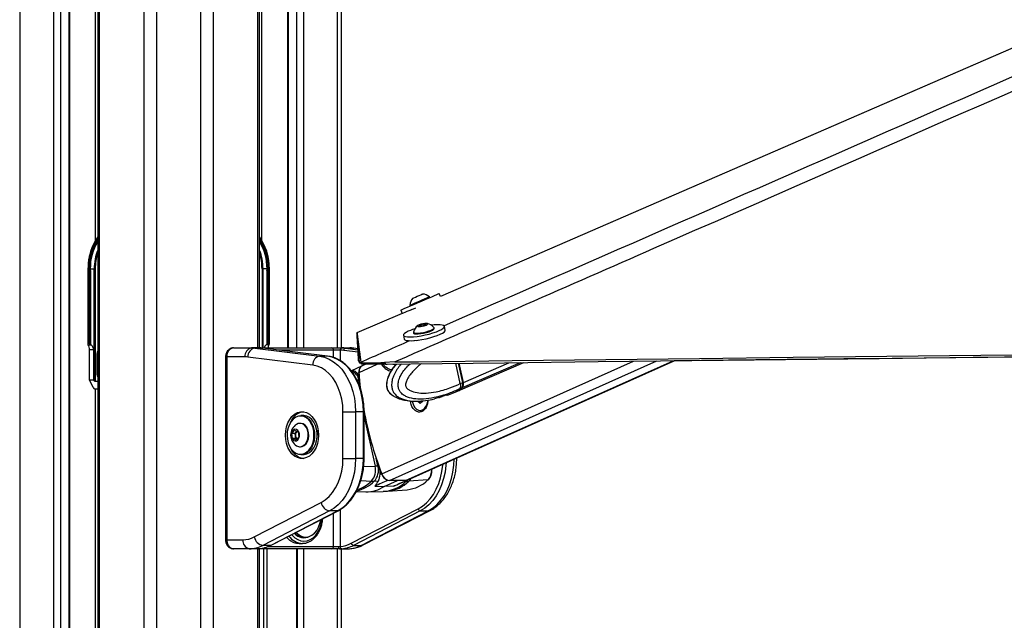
# Model space of a CAD drawing. Header units: millimetres. Extents: x 10 to 13239, y 20 to 10604.
# Tile 121 of 139: x 10188 to 10630, y 2973 to 3242. Entities that reach past the tile are written whole.
import ezdxf

# ---------------------------------------------------------------- set-up
doc = ezdxf.new("R2010")
doc.units = ezdxf.units.MM

msp = doc.modelspace()

# ---------------------------------------------------------------- linework, layer by layer
at = {"color": 8, "linetype": 'Continuous', "lineweight": 25}
for p, q in [((10188.17, 3770.57), (10188.17, 896.96)), ((10203.41, 897.02), (10203.41, 3770.57)), ((10206.49, 3770.57), (10206.49, 1181.51)), ((10210.39, 1184.94), (10210.39, 3770.57)), ((10222.23, 3143.45), (10222.23, 3770.57)), ((10223.86, 3770.57), (10223.86, 896.57)), ((10243.91, 896.57), (10243.91, 3770.57)), ((10249.45, 3770.57), (10249.45, 896.57)), ((10269.43, 896.57), (10269.43, 3770.57)), ((10274.97, 3770.57), (10274.97, 896.57)), ((10295.02, 3095.1), (10295.02, 3680.57)), ((10330.71, 3095.1), (10330.71, 3418.47)), ((10315.47, 3373.27), (10315.47, 3095.1)), ((10312.38, 3095.1), (10312.38, 3371.01)), ((10296.65, 3364.57), (10296.65, 3143.45)), ((10308.49, 3368.16), (10308.49, 3095.1)), ((10218.82, 3130.57), (10218.68, 3130.57)), ((10296.83, 3130.57), (10296.83, 3095.1)), ((10297.27, 3095.1), (10297.27, 3130.57)), ((10300.06, 3130.57), (10300.2, 3130.57)), ((10295.72, 3095.1), (10295.69, 3095.1)), ((10334.24, 3095), (10339.86, 3094.31)), ((10339.84, 3094.75), (10337.78, 3095)), ((10338.03, 3094.99), (10337.78, 3095)), ((10366.53, 3098.11), (10366.43, 3098.55)), ((10223.17, 3092.57), (10222.9, 3092.57)), ((10280.47, 3091.1), (10281.06, 3091.1)), ((10328.89, 3094.1), (10304.47, 3094.1)), ((10328.89, 3090.77), (10328.89, 3094.1)), ((10331.86, 3094.1), (10331.86, 3089.37)), ((10339.92, 3093.21), (10333.48, 3094.01)), ((10340.36, 3084.16), (10348.48, 3087.79)), ((10340.52, 3088.48), (10341.14, 3088.75)), ((10340.98, 3086.55), (10341.03, 3086.55)), ((10350.51, 3038.72), (10463.37, 3089.13)), ((10353.95, 3035.7), (10473.85, 3089.25)), ((10361.15, 3035.7), (10481.24, 3089.34)), ((10386.82, 3079.55), (10384.94, 3088.21)), ((10386.71, 3077.31), (10412.72, 3088.54)), ((10387.11, 3079.67), (10407.52, 3088.48)), ((10223.17, 3083.01), (10222.9, 3083.01)), ((10341, 3077.15), (10340.22, 3080.63)), ((10221.75, 3076.83), (10223.17, 3076.76)), ((10222.23, 1191.06), (10222.23, 3076.81)), ((10342.31, 3066.5), (10342.61, 3066.5)), ((10342.61, 3064.22), (10347.54, 3042.13)), ((10320.36, 3057.34), (10320.39, 3056.98)), ((10342.31, 3045.53), (10342.61, 3045.53)), ((10342.43, 3042.02), (10347.54, 3042.13)), ((10348.82, 3042.14), (10348.02, 3045.74)), ((10384.15, 3045.53), (10383.59, 3045.53)), ((10341.12, 3035.66), (10345.86, 3035.37)), ((10360.67, 3035.31), (10361.44, 3035.32)), ((10361.44, 3035.32), (10361.93, 3035.86)), ((10328.89, 3006.1), (10328.89, 3021.06)), ((10331.86, 3022.64), (10331.86, 3006.13)), ((10280.47, 3009.1), (10281.06, 3009.1)), ((10295.02, 2748.43), (10295.02, 3005.1)), ((10297.6, 2752.28), (10297.6, 3005.1)), ((10298.99, 3005.1), (10298.99, 2753.75)), ((10299.6, 3006.1), (10328.89, 3006.1)), ((10312.46, 2756), (10312.46, 3005.1)), ((10315.47, 3005.1), (10315.47, 2754.4)), ((10330.71, 2752.67), (10330.71, 3005.1))]:
    msp.add_line(p, q, dxfattribs=at)
at = {"color": 7, "linetype": 'Continuous', "lineweight": 25}
for p, q in [((10210.6, 1185.05), (10210.6, 3770.57)), ((10223.17, 3770.57), (10223.17, 896.57)), ((10295.71, 3095.1), (10295.71, 3680.57)), ((10332.39, 3423.3), (10332.39, 3095.1)), ((10308.28, 3368), (10308.28, 3095.1)), ((10218.68, 3130.96), (10218.68, 3130.57)), ((10218.68, 3130.57), (10218.68, 3096.92)), ((10218.82, 3130.57), (10218.82, 3097.07)), ((10219.29, 3130.14), (10219.29, 3130.57)), ((10219.29, 3130.57), (10219.81, 3130.57)), ((10219.81, 3130.57), (10221.61, 3130.57)), ((10221.61, 3130.57), (10222.05, 3130.57)), ((10221.61, 3080.37), (10221.61, 3130.57)), ((10222.05, 3130.57), (10222.05, 3080.07)), ((10297.27, 3130.57), (10296.83, 3130.57)), ((10299.07, 3130.57), (10297.27, 3130.57)), ((10299.59, 3130.57), (10299.07, 3130.57)), ((10299.59, 3130.14), (10299.59, 3130.57)), ((10300.06, 3130.57), (10300.06, 3097.07)), ((10300.2, 3130.57), (10300.19, 3131.27)), ((10300.2, 3096.92), (10300.2, 3130.57)), ((10219.29, 3097.07), (10219.29, 3130.14)), ((10219.79, 3096.8), (10219.79, 3130.14)), ((10219.85, 3129.58), (10219.85, 3096.74)), ((10299.03, 3129.58), (10299.03, 3096.74)), ((10299.09, 3096.8), (10299.09, 3130.14)), ((10299.59, 3097.07), (10299.59, 3130.14)), ((10372.04, 3117.67), (10371.89, 3118.01)), ((10376.92, 3118.09), (10376.32, 3119.49)), ((10363.16, 3114.27), (10363.3, 3113.93)), ((10363.99, 3112.31), (10365.83, 3113.1)), ((10359.67, 3110.6), (10339.41, 3101.8)), ((10359.67, 3110.6), (10339.41, 3101.8)), ((10359.03, 3112.09), (10359.67, 3110.6)), ((10367.17, 3104.96), (10367.71, 3105.41)), ((10368.3, 3104.92), (10367.17, 3104.96)), ((10367.71, 3105.41), (10369.37, 3105.83)), ((10367.81, 3104.94), (10367.71, 3105.41)), ((10369.96, 3105.34), (10368.3, 3104.92)), ((10369.37, 3105.83), (10370.49, 3105.79)), ((10369.5, 3105.22), (10369.37, 3105.83)), ((10370.49, 3105.79), (10369.96, 3105.34)), ((10374.04, 3103.75), (10373.96, 3104.12)), ((10378.95, 3103.07), (10378.59, 3104.74)), ((10360.22, 3100.75), (10360.58, 3099.08)), ((10364.68, 3102.1), (10364.76, 3101.74)), ((10218.91, 3096.45), (10218.81, 3096.58)), ((10219.29, 3097.07), (10218.82, 3097.07)), ((10218.91, 3096.45), (10220.21, 3096.45)), ((10219.85, 3096.74), (10220.21, 3096.45)), ((10284.11, 3095.1), (10292.05, 3095.1)), ((10295.58, 3095.1), (10292.05, 3095.1)), ((10293.59, 3095), (10322.64, 3091.41)), ((10297.12, 3095), (10293.59, 3095)), ((10295.58, 3095.1), (10295.69, 3095.1)), ((10295.69, 3095.1), (10328.1, 3095.1)), ((10326.18, 3091.41), (10297.12, 3095)), ((10297.12, 3095), (10297.18, 3095)), ((10326.24, 3091.41), (10297.18, 3095)), ((10299.03, 3096.74), (10298.67, 3096.45)), ((10299.97, 3096.45), (10298.67, 3096.45)), ((10299.59, 3097.07), (10300.06, 3097.07)), ((10299.97, 3096.45), (10300.07, 3096.58)), ((10328.1, 3095.1), (10332.57, 3095.1)), ((10332.57, 3095.1), (10332.7, 3095.1)), ((10332.7, 3095.1), (10336.24, 3095.1)), ((10334.24, 3095), (10337.78, 3095)), ((10339.84, 3094.77), (10338.03, 3094.99)), ((10364.97, 3098.4), (10364.98, 3098.37)), ((10221.27, 3094.32), (10219.51, 3094.32)), ((10219.51, 3080.78), (10219.51, 3094.32)), ((10221.27, 3094.32), (10221.27, 3080.78)), ((10222.9, 3083.01), (10222.9, 3092.57)), ((10280.47, 3091.1), (10280.47, 3009.1)), ((10281.06, 3091.1), (10281.06, 3009.1)), ((10289.22, 3091.1), (10281.06, 3091.1)), ((10319.57, 3087.42), (10290.51, 3091.02)), ((10326.18, 3091.41), (10322.64, 3091.41)), ((10326.18, 3091.41), (10326.24, 3091.41)), ((10331.86, 3094.1), (10328.89, 3094.1)), ((10332, 3094.1), (10331.86, 3094.1)), ((10341.41, 3086.91), (10336.9, 3084.85)), ((10340.13, 3089.39), (10340.53, 3088.46)), ((10340.53, 3088.46), (10340.52, 3088.48)), ((10341.19, 3088.58), (10341.13, 3088.76)), ((10341.53, 3087.79), (10341.19, 3088.58)), ((10341.48, 3086.93), (10341.46, 3086.93)), ((10343.38, 3087.79), (10341.67, 3087.03)), ((10356.43, 3088.8), (10351.81, 3088.61)), ((10351.81, 3088.61), (10352.15, 3087.82)), ((10352.15, 3087.82), (10353, 3087.84)), ((10361.93, 3035.86), (10481.67, 3089.35)), ((10385.75, 3079.09), (10383.78, 3088.2)), ((10384.77, 3075.85), (10414.21, 3088.56)), ((10386.9, 3079.61), (10385.03, 3088.21)), ((10387.11, 3079.67), (10385.25, 3088.22)), ((10337.81, 3084.88), (10336.83, 3084.85)), ((10339.44, 3083.75), (10340.26, 3084.12)), ((10221.15, 3077.34), (10219.51, 3080.78)), ((10219.51, 3080.78), (10221.27, 3080.78)), ((10221.27, 3080.78), (10221.61, 3080.37)), ((10223.17, 3080.07), (10222.05, 3080.07)), ((10340.52, 3080.63), (10340.22, 3080.63)), ((10385.75, 3079.09), (10385.76, 3079.09)), ((10385.76, 3079.09), (10386.82, 3079.55)), ((10221.73, 3076.83), (10223.17, 3076.76)), ((10221.75, 3076.83), (10223.17, 3076.83)), ((10356.13, 3073.37), (10355.94, 3073.47)), ((10379.75, 3074.01), (10377.66, 3073.39)), ((10379.52, 3073.91), (10380.22, 3074.04)), ((10379.99, 3073.96), (10383.45, 3075.29)), ((10380.24, 3074.06), (10380.22, 3074.04)), ((10383.42, 3075.27), (10384.53, 3075.75)), ((10385.42, 3076.76), (10385.35, 3076.73)), ((10386.43, 3077.2), (10385.42, 3076.76)), ((10365.21, 3071.29), (10366, 3071.22)), ((10365.93, 3071.31), (10366.08, 3071.31)), ((10367.69, 3070.25), (10366.64, 3071.13)), ((10367.98, 3071.13), (10366.64, 3071.13)), ((10368.76, 3071.1), (10367.69, 3070.25)), ((10367.98, 3071.13), (10367.98, 3071.36)), ((10368.38, 3070.8), (10367.98, 3071.13)), ((10368.76, 3071.41), (10368.76, 3071.1)), ((10376.15, 3072.83), (10374.18, 3072.3)), ((10315.37, 3064.77), (10314.24, 3064.77)), ((10333.12, 3066.5), (10338.78, 3066.5)), ((10333.12, 3045.53), (10333.12, 3066.5)), ((10338.78, 3066.5), (10338.78, 3045.53)), ((10342.31, 3066.5), (10338.78, 3066.5)), ((10342.31, 3045.53), (10342.31, 3066.5)), ((10342.61, 3045.53), (10342.61, 3066.5)), ((10367.7, 3067.11), (10367.89, 3067.11)), ((10314.1, 3061.27), (10313.83, 3061.27)), ((10310.22, 3056.74), (10311.43, 3058.28)), ((10310.55, 3054.48), (10310.22, 3056.74)), ((10311.69, 3056.74), (10310.22, 3056.74)), ((10311.43, 3058.28), (10312.99, 3057.56)), ((10311.69, 3056.74), (10312.3, 3057.51)), ((10311.85, 3055.61), (10311.69, 3056.74)), ((10312.02, 3054.48), (10311.85, 3055.61)), ((10313.32, 3055.3), (10312.1, 3053.76)), ((10312.3, 3057.51), (10312.51, 3057.78)), ((10312.99, 3057.56), (10313.32, 3055.3)), ((10312.1, 3053.76), (10310.55, 3054.48)), ((10312.02, 3054.48), (10310.55, 3054.48)), ((10312.5, 3054.26), (10312.02, 3054.48)), ((10313.83, 3050.77), (10314.1, 3050.77)), ((10314.24, 3047.27), (10315.37, 3047.27)), ((10333.12, 3045.53), (10338.78, 3045.53)), ((10342.31, 3045.53), (10338.78, 3045.53)), ((10349.12, 3042.15), (10348.82, 3042.14)), ((10384.15, 3045.53), (10384.15, 3045.78)), ((10349.59, 3038.3), (10350.41, 3038.67)), ((10348.88, 3035.29), (10347.11, 3035.32)), ((10351.63, 3033.05), (10357.55, 3035.7)), ((10353.22, 3035.76), (10353.42, 3035.76)), ((10361.15, 3035.7), (10353.95, 3035.7)), ((10356.21, 3033.35), (10361.84, 3035.82)), ((10361.7, 3035.76), (10361.66, 3035.76)), ((10361.7, 3035.76), (10361.84, 3035.82)), ((10371.23, 3035.92), (10362.65, 3035.37)), ((10339.11, 3030.74), (10343.37, 3030.64)), ((10344.04, 3030.64), (10351.2, 3030.82)), ((10347.48, 3033.15), (10351.63, 3033.05)), ((10351.21, 3030.84), (10353.11, 3030.94)), ((10355.73, 3033.15), (10351.63, 3033.05)), ((10353.1, 3030.91), (10361.92, 3031.56)), ((10293.36, 3010.37), (10323.35, 3025.8)), ((10327.15, 3022.04), (10297.16, 3006.61)), ((10300.7, 3006.61), (10330.68, 3022.04)), ((10300.91, 3006.66), (10330.9, 3022.09)), ((10330.68, 3022.04), (10327.15, 3022.04)), ((10336.87, 3007.55), (10366.86, 3022.98)), ((10367.81, 3022.04), (10337.82, 3006.61)), ((10341.35, 3006.61), (10371.34, 3022.04)), ((10342.22, 3006.81), (10372.21, 3022.24)), ((10367.81, 3022.04), (10371.34, 3022.04)), ((10281.06, 3009.1), (10288.29, 3009.1)), ((10313.51, 3007.5), (10314.92, 3007.5)), ((10315.19, 3007.51), (10314.92, 3007.5)), ((10315.38, 3010.35), (10316.41, 3010.35)), ((10291.11, 3005.1), (10284.11, 3005.1)), ((10294.81, 3005.1), (10291.11, 3005.1)), ((10295.69, 3005.1), (10294.81, 3005.1)), ((10328.1, 3005.1), (10295.69, 3005.1)), ((10295.71, 2749.63), (10295.71, 3005.1)), ((10300.7, 3006.61), (10297.16, 3006.61)), ((10312.76, 2755.88), (10312.76, 3005.1)), ((10331.62, 3005.1), (10328.1, 3005.1)), ((10328.89, 3006.1), (10331.23, 3006.1)), ((10331.23, 3006.1), (10331.86, 3006.13)), ((10331.62, 3005.1), (10335.31, 3005.1)), ((10332.39, 3005.1), (10332.39, 2752.77)), ((10337.82, 3006.61), (10341.35, 3006.61))]:
    msp.add_line(p, q, dxfattribs=at)
at = {"color": 7, "linetype": 'Continuous', "lineweight": 25, "flags": 128}
for points in [[(11478.24, 3596.25), (11390.67, 3558.23), (11040.21, 3406.07), (10613.32, 3220.73), (10376.92, 3118.09)], [(10930.72, 3358.72), (10608.88, 3218.88), (10376.91, 3118.09)], [(10359.03, 3112.09), (10359.05, 3112.1), (10359.34, 3112.23), (10359.94, 3112.49), (10360.85, 3112.88), (10362.01, 3113.38), (10363.39, 3113.97), (10364.94, 3114.63), (10366.59, 3115.34), (10368.29, 3116.07), (10369.96, 3116.78), (10371.54, 3117.46), (10372.97, 3118.07), (10374.2, 3118.59), (10375.18, 3119.01), (10375.87, 3119.3), (10376.25, 3119.46), (10376.32, 3119.49)], [(10363.16, 3114.27), (10363.24, 3114.31), (10363.62, 3114.47), (10364.29, 3114.76), (10365.21, 3115.15), (10366.29, 3115.62), (10367.47, 3116.12), (10368.65, 3116.63), (10369.74, 3117.1), (10370.68, 3117.49), (10371.37, 3117.79), (10371.79, 3117.97), (10371.89, 3118.01)], [(10364.41, 3117.39), (10364.51, 3117.43), (10364.93, 3117.61), (10365.59, 3117.9), (10366.41, 3118.25), (10367.26, 3118.61), (10368.01, 3118.93), (10368.53, 3119.15), (10368.77, 3119.25), (10368.78, 3119.25)], [(10364.03, 3112.32), (10363.06, 3111.9), (10361.83, 3111.38), (10360.85, 3110.96), (10360.16, 3110.67), (10359.79, 3110.51), (10359.72, 3110.48)], [(10361.44, 3102.08), (10360.7, 3101.57), (10360.29, 3101.11), (10360.23, 3100.72), (10360.52, 3100.4), (10361.15, 3100.17), (10362.1, 3100.03), (10363.33, 3100.01), (10364.8, 3100.09), (10366.44, 3100.27), (10368.2, 3100.54), (10370, 3100.9), (10371.78, 3101.34), (10373.46, 3101.82), (10375, 3102.34), (10376.31, 3102.88), (10377.36, 3103.41), (10378.11, 3103.92), (10378.52, 3104.38), (10378.58, 3104.78), (10378.29, 3105.1), (10377.65, 3105.33), (10376.7, 3105.46), (10375.47, 3105.49), (10374, 3105.41), (10372.82, 3105.28)], [(10365.85, 3101.73), (10366.81, 3101.75), (10367.96, 3101.88), (10369.21, 3102.09), (10370.46, 3102.38), (10371.64, 3102.73), (10372.64, 3103.1), (10373.39, 3103.47), (10373.85, 3103.82), (10373.97, 3104.12), (10373.92, 3104.21)], [(10367.09, 3104.69), (10367.82, 3104.72), (10368.69, 3104.85), (10369.59, 3105.06), (10370.37, 3105.33), (10370.92, 3105.59), (10371.15, 3105.83), (10371.03, 3106), (10370.57, 3106.07), (10369.85, 3106.04), (10368.97, 3105.9), (10368.07, 3105.69), (10367.29, 3105.43), (10366.74, 3105.16), (10366.51, 3104.93), (10366.64, 3104.76), (10367.09, 3104.69)], [(10339.41, 3101.8), (10339.42, 3101.71), (10339.48, 3101.32), (10339.53, 3100.93), (10339.58, 3100.55), (10339.68, 3099.78), (10339.74, 3099.39), (10339.79, 3099.01), (10339.84, 3098.62), (10339.89, 3098.24), (10339.94, 3097.85), (10339.99, 3097.47), (10340.04, 3097.08), (10340.1, 3096.7), (10340.15, 3096.32), (10340.2, 3095.93), (10340.25, 3095.55), (10340.3, 3095.17), (10340.35, 3094.79), (10340.4, 3094.4), (10340.45, 3094.02), (10340.5, 3093.64), (10340.55, 3093.26), (10340.65, 3092.5), (10340.7, 3092.12), (10340.75, 3091.74), (10340.8, 3091.36), (10340.85, 3090.98), (10340.89, 3090.6), (10340.94, 3090.22), (10340.99, 3089.84), (10341.04, 3089.46), (10341.09, 3089.11), (10341.13, 3088.76)], [(10340.13, 3089.39), (10340.13, 3089.48), (10340.11, 3089.84), (10340.09, 3090.21), (10340.07, 3090.58), (10340.05, 3090.94), (10340.03, 3091.31), (10340.01, 3091.68), (10339.99, 3092.04), (10339.97, 3092.41), (10339.95, 3092.78), (10339.93, 3093.15), (10339.91, 3093.51), (10339.89, 3093.88), (10339.86, 3094.25), (10339.84, 3094.62), (10339.82, 3094.99), (10339.8, 3095.36), (10339.78, 3095.73), (10339.76, 3096.1), (10339.74, 3096.47), (10339.71, 3096.84), (10339.69, 3097.21), (10339.67, 3097.58), (10339.63, 3098.32), (10339.6, 3098.69), (10339.58, 3099.06), (10339.56, 3099.44), (10339.53, 3099.81), (10339.51, 3100.18), (10339.49, 3100.56), (10339.47, 3100.93), (10339.44, 3101.3), (10339.41, 3101.8)], [(10360.58, 3099.08), (10360.59, 3099.04), (10360.88, 3098.72), (10361.52, 3098.49), (10362.47, 3098.36), (10363.7, 3098.33), (10365.16, 3098.41), (10366.8, 3098.59), (10368.56, 3098.87), (10370.36, 3099.23), (10372.14, 3099.66), (10373.83, 3100.15), (10375.36, 3100.67), (10376.67, 3101.21), (10377.73, 3101.74), (10378.47, 3102.24), (10378.88, 3102.71), (10378.95, 3103.07)], [(10364.68, 3102.21), (10364.75, 3101.98), (10365.15, 3101.81), (10365.85, 3101.73)], [(10364.76, 3101.74), (10364.83, 3101.62), (10365.22, 3101.44), (10365.93, 3101.37)], [(10365.93, 3101.37), (10366.89, 3101.39), (10368.04, 3101.51), (10369.29, 3101.73), (10370.54, 3102.02), (10371.72, 3102.36), (10372.72, 3102.74), (10373.47, 3103.11), (10373.93, 3103.46), (10374.04, 3103.75), (10374.04, 3103.75)], [(10340.52, 3088.48), (10340.52, 3088.57), (10340.5, 3088.94), (10340.48, 3089.3), (10340.46, 3089.67), (10340.44, 3090.04), (10340.42, 3090.4), (10340.4, 3090.77), (10340.38, 3091.14), (10340.36, 3091.5), (10340.34, 3091.87), (10340.32, 3092.24), (10340.3, 3092.61), (10340.28, 3092.98), (10340.26, 3093.34), (10340.24, 3093.71), (10340.22, 3094.08), (10340.2, 3094.45), (10340.18, 3094.82), (10340.15, 3095.19), (10340.13, 3095.56), (10340.11, 3095.93), (10340.09, 3096.3), (10340.07, 3096.67), (10340.05, 3097.04), (10340.04, 3097.11)], [(10353, 3087.84), (10363.51, 3087.96), (10405.53, 3088.45), (10447.56, 3088.95), (10489.58, 3089.44), (10531.6, 3089.93), (10573.63, 3090.42), (10615.65, 3090.91), (10657.67, 3091.41), (10699.7, 3091.9), (10741.72, 3092.39), (10783.74, 3092.89), (10825.77, 3093.38), (10867.79, 3093.87), (10909.81, 3094.37), (10951.84, 3094.86), (10993.86, 3095.35), (11077.91, 3096.34)], [(10356.43, 3088.8), (10366.94, 3088.92), (10408.96, 3089.41), (10450.98, 3089.91), (10493.01, 3090.4), (10535.03, 3090.89), (10577.05, 3091.38), (10619.08, 3091.87), (10661.1, 3092.37), (10703.12, 3092.86), (10745.15, 3093.35), (10787.17, 3093.84), (10829.19, 3094.34), (10871.22, 3094.83), (10913.24, 3095.33), (10955.26, 3095.82), (10997.29, 3096.31), (11039.31, 3096.81), (11123.36, 3097.8)], [(10322.64, 3091.41), (10324.8, 3090.95), (10326.91, 3090.12), (10328.92, 3088.93), (10330.82, 3087.39), (10332.56, 3085.54), (10334.13, 3083.39), (10335.51, 3080.99), (10336.66, 3078.37), (10337.58, 3075.57), (10338.24, 3072.62), (10338.64, 3069.59), (10338.78, 3066.5)], [(10342.31, 3066.5), (10342.18, 3069.59), (10341.78, 3072.62), (10341.11, 3075.57), (10340.2, 3078.37), (10339.04, 3080.99), (10337.67, 3083.39), (10336.1, 3085.54), (10334.35, 3087.39), (10332.46, 3088.93), (10330.44, 3090.12), (10328.34, 3090.95), (10326.18, 3091.41)], [(11070.38, 3094.64), (11050.55, 3094.47), (11007.72, 3094.1), (10964.89, 3093.73), (10922.05, 3093.36), (10879.22, 3092.99), (10836.39, 3092.62), (10793.55, 3092.26), (10750.72, 3091.89), (10707.89, 3091.52), (10665.05, 3091.15), (10622.22, 3090.79), (10579.39, 3090.42), (10557.78, 3090.24)], [(10333.12, 3066.5), (10332.99, 3069.33), (10332.59, 3072.1), (10331.92, 3074.77), (10331.01, 3077.29), (10329.87, 3079.62), (10328.52, 3081.7), (10326.98, 3083.51), (10325.29, 3085.02), (10323.46, 3086.18), (10321.54, 3086.99), (10319.57, 3087.42)], [(10561.9, 3090.27), (10560.24, 3090.25), (10518.22, 3089.76), (10481.64, 3089.33)], [(10341.09, 3076.43), (10340.85, 3078.54), (10340.36, 3084.16)], [(10364.29, 3071.36), (10364.37, 3070.72), (10364.74, 3069.5), (10365.32, 3068.46), (10366.08, 3067.68), (10366.96, 3067.22), (10367.9, 3067.12), (10368.82, 3067.37), (10369.66, 3067.97), (10370.35, 3068.86), (10370.85, 3069.99), (10371.11, 3071.26), (10371.14, 3071.67)], [(10307.31, 3056.02), (10307.44, 3057.95), (10307.81, 3059.81), (10308.43, 3061.55), (10309.25, 3063.09), (10310.26, 3064.4), (10311.43, 3065.42), (10312.71, 3066.12), (10314.05, 3066.48), (10315.42, 3066.48), (10316.77, 3066.12), (10318.05, 3065.42), (10319.21, 3064.4), (10320.22, 3063.09), (10321.05, 3061.55), (10321.66, 3059.81), (10322.04, 3057.95), (10322.16, 3056.02), (10322.04, 3054.09), (10321.66, 3052.23), (10321.05, 3050.49), (10320.22, 3048.95), (10319.21, 3047.64), (10318.05, 3046.62), (10316.77, 3045.92), (10315.42, 3045.56), (10314.05, 3045.56), (10312.71, 3045.92), (10311.43, 3046.62), (10310.26, 3047.64), (10309.25, 3048.95), (10308.43, 3050.49), (10307.81, 3052.23), (10307.44, 3054.09), (10307.31, 3056.02)], [(10317.89, 3062.68), (10317.76, 3062.82), (10316.72, 3063.73), (10315.57, 3064.31), (10314.36, 3064.56), (10313.14, 3064.46), (10311.95, 3064.01), (10310.86, 3063.24), (10309.9, 3062.17), (10309.11, 3060.85), (10308.53, 3059.33), (10308.17, 3057.67), (10308.06, 3055.95), (10308.19, 3054.23), (10308.57, 3052.58), (10309.17, 3051.08), (10309.97, 3049.77), (10310.95, 3048.73), (10312.05, 3047.98), (10313.24, 3047.56), (10314.46, 3047.48), (10315.67, 3047.76), (10316.81, 3048.38), (10317.84, 3049.3), (10318.72, 3050.51), (10319.41, 3051.93), (10319.88, 3053.53), (10320.07, 3054.63)], [(10314.24, 3064.77), (10314.5, 3064.76), (10315.74, 3064.51), (10316.92, 3063.91), (10317.99, 3062.98), (10318.9, 3061.77), (10319.63, 3060.33), (10320.13, 3058.71), (10320.36, 3057.34)], [(10321.52, 3056.98), (10321.26, 3058.71), (10320.76, 3060.33), (10320.03, 3061.77), (10319.12, 3062.98), (10318.05, 3063.91), (10316.87, 3064.51), (10315.64, 3064.76), (10315.37, 3064.77)], [(10317.47, 3057.09), (10317.15, 3058.38), (10316.6, 3059.52), (10315.87, 3060.41), (10314.99, 3061.01), (10314.04, 3061.26), (10313.08, 3061.16), (10312.36, 3060.84)], [(10317.74, 3057.09), (10317.42, 3058.38), (10316.87, 3059.52), (10316.14, 3060.41), (10315.26, 3061.01), (10314.31, 3061.26), (10314.1, 3061.27)], [(10313.58, 3056.56), (10313.33, 3057.45), (10312.86, 3058.15), (10312.24, 3058.56), (10311.56, 3058.63), (10310.91, 3058.35), (10310.37, 3057.75), (10310.02, 3056.92), (10309.91, 3055.97), (10310.05, 3055.02), (10310.42, 3054.21), (10310.97, 3053.65), (10311.63, 3053.4), (10312.31, 3053.51), (10312.92, 3053.96), (10313.37, 3054.68), (10313.6, 3055.59), (10313.58, 3056.56)], [(10312.55, 3057.76), (10312.44, 3057.67), (10312.3, 3057.51)], [(10312.36, 3051.2), (10312.67, 3051.03), (10313.62, 3050.78), (10314.59, 3050.88), (10315.5, 3051.33), (10316.31, 3052.1), (10316.94, 3053.14), (10317.36, 3054.38), (10317.54, 3055.72), (10317.47, 3057.09)], [(10314.1, 3050.77), (10314.86, 3050.88), (10315.77, 3051.33), (10316.57, 3052.1), (10317.21, 3053.14), (10317.63, 3054.38), (10317.81, 3055.72), (10317.74, 3057.09)], [(10320.39, 3056.98), (10320.4, 3055.21), (10320.16, 3053.47), (10319.68, 3051.84), (10318.97, 3050.38), (10318.07, 3049.15), (10317.01, 3048.2), (10315.84, 3047.57), (10314.61, 3047.29), (10314.24, 3047.27)], [(10315.37, 3047.27), (10315.74, 3047.29), (10316.97, 3047.57), (10318.15, 3048.2), (10319.2, 3049.15), (10320.1, 3050.38), (10320.81, 3051.84), (10321.29, 3053.47), (10321.53, 3055.21), (10321.52, 3056.98)], [(10321.36, 3058.21), (10321.52, 3056.96), (10321.56, 3056.02)], [(10323.35, 3025.8), (10325.19, 3026.95), (10326.91, 3028.45), (10328.46, 3030.26), (10329.83, 3032.35), (10330.99, 3034.68), (10331.91, 3037.22), (10332.58, 3039.9), (10332.99, 3042.69), (10333.12, 3045.53)], [(10338.78, 3045.53), (10338.65, 3042.49), (10338.25, 3039.49), (10337.61, 3036.58), (10336.71, 3033.8), (10335.58, 3031.2), (10334.24, 3028.81), (10332.7, 3026.67), (10330.99, 3024.81), (10329.13, 3023.26), (10327.15, 3022.04)], [(10330.68, 3022.04), (10332.66, 3023.26), (10334.52, 3024.81), (10336.23, 3026.67), (10337.77, 3028.81), (10339.12, 3031.2), (10340.25, 3033.8), (10341.14, 3036.58), (10341.79, 3039.49), (10342.18, 3042.49), (10342.31, 3045.53)], [(10361.93, 3035.86), (10361.61, 3035.75), (10361.15, 3035.7)], [(10312.14, 3012.44), (10312.89, 3011.72), (10314.07, 3010.93), (10315.34, 3010.47), (10316.65, 3010.36), (10317.95, 3010.6), (10319.19, 3011.18), (10320.34, 3012.09), (10321.34, 3013.29), (10322.16, 3014.73), (10322.77, 3016.36), (10323.15, 3018.11)], [(10300.7, 3006.61), (10300.83, 3006.63), (10300.91, 3006.66)], [(10331.62, 3005.1), (10331.54, 3005.12), (10331.47, 3005.18), (10331.4, 3005.27), (10331.34, 3005.39), (10331.29, 3005.54), (10331.26, 3005.72), (10331.24, 3005.9), (10331.23, 3006.1)]]:
    msp.add_lwpolyline(points, dxfattribs=at)
at = {"color": 8, "linetype": 'Continuous', "lineweight": 25, "flags": 128}
for points in [[(10386.9, 3079.61), (10386.9, 3079.61), (10386.9, 3079.59), (10386.88, 3079.58), (10386.85, 3079.56), (10386.82, 3079.55)], [(10320.07, 3054.63), (10320.12, 3055.23), (10320.11, 3056.96)], [(10366.86, 3022.98), (10368.76, 3024.15), (10370.54, 3025.64), (10372.19, 3027.42), (10373.66, 3029.48), (10374.95, 3031.77), (10376.04, 3034.27), (10376.9, 3036.93), (10377.52, 3039.73), (10377.9, 3042.61), (10377.93, 3043.01)], [(10379.39, 3043.66), (10379.31, 3042.49), (10378.91, 3039.49), (10378.26, 3036.58), (10377.37, 3033.8), (10376.24, 3031.2), (10374.9, 3028.81), (10373.36, 3026.67), (10371.65, 3024.81), (10369.79, 3023.26), (10367.81, 3022.04)], [(10371.34, 3022.04), (10373.32, 3023.26), (10375.18, 3024.81), (10376.89, 3026.67), (10378.43, 3028.81), (10379.78, 3031.2), (10380.9, 3033.8), (10381.8, 3036.58), (10382.45, 3039.49), (10382.84, 3042.49), (10382.97, 3045.26)], [(10363.6, 3036.6), (10363.18, 3035.97), (10362.65, 3035.37)], [(10330.68, 3022.04), (10330.82, 3022.06), (10330.9, 3022.09)], [(10372.21, 3022.25), (10371.88, 3022.11), (10371.34, 3022.04)], [(10310.18, 3011.43), (10310.36, 3011.21), (10311.53, 3010.05), (10312.82, 3009.2), (10314.2, 3008.68), (10315.63, 3008.5), (10317.05, 3008.68), (10318.43, 3009.2), (10319.73, 3010.05), (10320.9, 3011.21), (10321.91, 3012.64), (10322.73, 3014.3), (10323.34, 3016.13), (10323.71, 3018.09), (10323.74, 3018.41)], [(10342.22, 3006.81), (10341.89, 3006.68), (10341.35, 3006.61)], [(10295.69, 3005.1), (10295.82, 3005.12), (10295.91, 3005.16)]]:
    msp.add_lwpolyline(points, dxfattribs=at)
at = {"color": 7, "linetype": 'Continuous', "lineweight": 25}
for centre, radius, start, end in [((10242.69, 3131.09), 23.88, 144.836, 180.2698), ((10276.24, 3131.12), 23.82, 0.4141, 35.1837), ((10242.08, 3130.98), 22.27, 148.0771, 181.0691), ((10276.8, 3130.98), 22.27, 358.9309, 31.9229), ((10368.46, 3113.95), 5.32, 139.7022, 176.4998), ((10368.46, 3113.95), 5.32, 49.8231, 86.6207), ((10369.82, 3100.83), 5.32, 126.1745, 164.954), ((10369.82, 3100.83), 5.32, 39.5287, 78.3083), ((10371.03, 3084.15), 20.33, 106.2878, 118.1235), ((10292.75, 3091.6), 3.57, 101.4218, 188.0495), ((10294.33, 3091.25), 3.83, 101.2125, 183.4748), ((10292.04, 3082.56), 12.54, 82.9387, 89.9947), ((10295.58, 3082.56), 12.54, 82.9387, 89.9947), ((10327.98, 3094.2), 0.911, 353.8573, 82.1256), ((10332.75, 3094.22), 0.893, 101.4218, 188.0495), ((10332.88, 3094.22), 0.893, 101.4218, 188.0495), ((10332.7, 3082.56), 12.54, 82.9387, 89.9947), ((10334.43, 3094.07), 0.956, 101.2125, 183.4748), ((10336.24, 3082.56), 12.54, 82.9387, 89.9947), ((10289.22, 3080.56), 10.54, 82.9387, 89.9947), ((10323.39, 3087.66), 3.83, 101.2125, 183.4748), ((10332, 3082.06), 12.04, 82.9387, 89.9947), ((10343.45, 3084.49), 3.21, 140.1066, 186.6775), ((10342.96, 3084.7), 2.66, 119.0525, 191.6633), ((10478.72, 3092.9), 138.74, 183.6283, 185.0711), ((10382.7, 3080.62), 5.19, 292.0449, 320.5035), ((10384.43, 3078.91), 2.78, 324.9486, 15.8754), ((10369.56, 3071.82), 1.55, 197.2444, 220.7834), ((10316.53, 3059.16), 7.44, 99.761, 161.4575), ((10502.71, 3096.93), 162.95, 190.4276, 200.9287), ((10315.3, 3056.02), 5.65, 121.3887, 238.6113), ((10314.35, 3056.03), 2.53, 144.2077, 189.5686), ((10313.88, 3055.81), 2.04, 185.7074, 228.188), ((10316.83, 3053.23), 7.84, 200.2825, 258.499), ((10340.45, 3040.31), 7.32, 317.6025, 14.3675), ((10341.65, 3040.31), 7.4, 317.6025, 14.3675), ((10349.5, 2950.72), 91.42, 90.4254, 91.2241), ((10505.21, 3098.07), 165.81, 199.7118, 200.9929), ((10354.85, 3040.15), 4.68, 198.4631, 249.6309), ((10354.59, 3039.89), 4.24, 196.024, 261.3978), ((10347.77, 3067.12), 31.8, 266.5553, 268.8222), ((10360.85, 3063.64), 28.33, 271.1779, 273.6266), ((10360.45, 3046.83), 15.34, 275.4831, 314.6345), ((10371.23, 3036.12), 0.199, 271.4714, 312.1671), ((10343.6, 3045.22), 14.58, 269.1167, 303.452), ((10327.94, 3026.64), 4.66, 190.3199, 260.2419), ((10368, 3023.19), 1.17, 190.3199, 260.2419), ((10315.61, 3015.62), 5.58, 220.1361, 298.2454), ((10315.55, 3016.05), 5.7, 224.0413, 268.2734), ((10291.82, 3008.6), 3.57, 171.9505, 258.5782), ((10288.22, 3020.16), 11.06, 270.3172, 297.6867), ((10297.95, 3011.2), 4.66, 190.3199, 260.2419), ((10330.95, 3018.87), 12.77, 274.0817, 297.5984), ((10338.02, 3007.76), 1.17, 190.3199, 260.2419), ((10291.04, 3018.27), 13.17, 270.3172, 297.6867), ((10294.53, 3018.4), 13.31, 274.0817, 297.5984), ((10327.98, 3006), 0.911, 277.8744, 6.1427), ((10332.78, 3006.04), 0.927, 174.4137, 258.6701), ((10331.66, 3018.4), 13.31, 274.0817, 297.5984), ((10335.24, 3018.27), 13.17, 270.3172, 297.6867)]:
    msp.add_arc(centre, radius, start, end, dxfattribs=at)
at = {"color": 8, "linetype": 'Continuous', "lineweight": 25}
for centre, radius, start, end in [((10242.11, 3131.05), 23.29, 144.3962, 181.1904), ((10241.86, 3131.03), 22.58, 145.8596, 181.1837), ((10277.41, 3131.25), 22.65, 358.2744, 36.1391), ((10277.02, 3131.03), 22.58, 358.8163, 34.1404), ((10244.08, 3130.7), 22.47, 158.518, 180.3432), ((10244.45, 3130.64), 22.4, 161.8032, 180.1752), ((10274.8, 3130.7), 22.47, 359.6568, 21.482), ((10274.43, 3130.64), 22.4, 359.8248, 18.1968), ((10225.97, 3092.59), 3.07, 155.7782, 180.4), ((10335.23, 3080.01), 5.03, 7.0622, 68.9776), ((10340.88, 2990.94), 89.7, 90.4213, 90.9057), ((10381.31, 3080.08), 5.25, 294.1031, 320.291), ((10310.27, 3056.44), 9.85, 3.027, 39.3324), ((10366.56, 3040.23), 6.35, 317.294, 4.7834), ((10335.76, 3046.97), 16.27, 282.9771, 314.2714), ((10334.31, 3047.29), 16.59, 288.8016, 314.0902), ((10350.43, 3046.44), 15.64, 272.8181, 314.7075), ((10351.67, 3046.42), 15.58, 275.3021, 314.828), ((10315.3, 3015.32), 7.83, 215.4194, 267.2019)]:
    msp.add_arc(centre, radius, start, end, dxfattribs=at)
at = {"color": 7, "linetype": 'Continuous', "lineweight": 25}
for centre, major_axis, ratio, start_param, end_param in [((10250.71, 3130.57), (30.91, 0), 0.582425, 3.141593, 3.196534), ((10268.17, 3130.57), (30.91, 0), 0.582425, 6.228244, 6.283185), ((10219.18, 3096.57), (0.462, -0.462), 0.414214, 2.748894, 4.284783), ((10217.46, 3094.32), (0, 3), 0.682414, 4.712389, 5.497787), ((10219.64, 3096.57), (0.462, -0.462), 0.414214, 1.658095, 2.748894), ((10219.94, 3097.03), (0.462, -0.462), 0.414214, 4.799688, 4.930555), ((10217.66, 3094.32), (3.61, 0), 0.831789, 0, 0.785398), ((10301.22, 3094.32), (3.61, 0), 0.831789, 2.356194, 2.880285), ((10298.94, 3097.03), (0.462, 0.462), 0.414214, 4.494223, 4.62509), ((10299.24, 3096.57), (0.462, 0.462), 0.414214, 0.392699, 1.483498), ((10301.42, 3094.32), (0, 3), 0.682414, 0.785398, 1.309489), ((10299.7, 3096.57), (0.462, 0.462), 0.414214, 5.139995, 6.675884), ((10221.5, 3077.34), (-0.353, 0.48), 0.510521, 1.212465, 2.782043), ((10221.7, 3080.78), (-0.424, 0.696), 0.380275, 1.953737, 2.913668), ((10384.73, 3079.55), (-1.17, 2.76), 0.665632, 3.471564, 4.434114), ((10384.94, 3079.64), (-1.05, 2.49), 0.664395, 4.243163, 4.434521), ((10380.26, 3085.75), (-4.25, 10.01), 0.664736, 3.145736, 3.471859), ((18850.32, 6905.96), (8690.69, 3958.66), 0.00013, 2.930073, 2.93324), ((19174.4, 6905.96), (9014.72, 3958.66), 0.000109, 3.350478, 3.353644)]:
    msp.add_ellipse(centre, major_axis=major_axis, ratio=ratio, start_param=start_param, end_param=end_param, dxfattribs=at)
at = {"color": 8, "linetype": 'Continuous', "lineweight": 25}
msp.add_ellipse((10223.61, 3083.01), major_axis=(0, 1.01), ratio=0.702664, start_param=1.574699, end_param=2.47929, dxfattribs=at)
at = {"color": 7, "linetype": 'Continuous', "lineweight": 25}
for points, knots in [([(11517.25, 3598.68), (11489.95, 3586.57), (11435.37, 3562.34), (11282.97, 3495.11), (10962.1, 3354.13), (10630.1, 3208.68), (10395.56, 3105.94), (10356.89, 3089), (10356.43, 3088.8)], [0, 0, 0, 0, 0.070862, 0.141725, 0.394538, 0.90018, 0.998816, 1, 1, 1, 1]), ([(10219.29, 3130.14), (10219.3, 3130.14), (10219.36, 3130.14), (10219.48, 3130.14), (10219.64, 3130.14), (10219.74, 3130.14), (10219.79, 3130.14)], [0, 0, 0, 0, 0.090131, 0.431109, 0.74027, 1, 1, 1, 1]), ([(10219.79, 3130.14), (10219.79, 3130.14), (10219.79, 3130.14), (10219.79, 3130.14), (10219.79, 3130.13), (10219.8, 3130.12), (10219.81, 3130.07), (10219.83, 3129.89), (10219.84, 3129.71), (10219.85, 3129.58)], [0, 0, 0, 0, 0.001216, 0.00282, 0.005802, 0.018793, 0.070056, 0.274202, 1, 1, 1, 1]), ([(10299.09, 3130.14), (10299.09, 3130.14), (10299.09, 3130.14), (10299.09, 3130.14), (10299.08, 3130.13), (10299.08, 3130.12), (10299.07, 3130.07), (10299.05, 3129.89), (10299.04, 3129.71), (10299.03, 3129.58)], [0, 0, 0, 0, 0.001216, 0.00282, 0.005802, 0.018793, 0.070056, 0.274202, 1, 1, 1, 1]), ([(10299.59, 3130.14), (10299.58, 3130.14), (10299.52, 3130.14), (10299.4, 3130.14), (10299.24, 3130.14), (10299.13, 3130.14), (10299.09, 3130.14)], [0, 0, 0, 0, 0.090131, 0.431109, 0.74027, 1, 1, 1, 1]), ([(10284.1, 3095.09), (10284.08, 3095.09), (10283.72, 3095.14), (10283.03, 3094.96), (10282.12, 3094.51), (10281.36, 3093.8), (10280.81, 3092.9), (10280.5, 3091.96), (10280.5, 3091.35), (10280.5, 3091.1)], [0, 0, 0, 0, 0.010175, 0.183193, 0.35436, 0.525036, 0.699306, 0.878987, 1, 1, 1, 1]), ([(10284.11, 3095.1), (10283.76, 3095.05), (10283.07, 3094.96), (10282.15, 3094.26), (10281.46, 3093.23), (10281.1, 3092.11), (10281.07, 3091.38), (10281.06, 3091.1)], [0, 0, 0, 0, 0.217102, 0.434577, 0.651626, 0.866747, 1, 1, 1, 1]), ([(10338.03, 3094.99), (10337.59, 3095.03), (10336.99, 3095.09), (10336.4, 3095.1), (10336.24, 3095.1)], [0, 0, 0, 0, 0.738034, 1, 1, 1, 1]), ([(10329.44, 3090.6), (10329.42, 3090.6), (10328.77, 3090.91), (10327.69, 3091.17), (10326.63, 3091.34), (10326.24, 3091.41)], [0, 0, 0, 0, 0.013637, 0.640079, 1, 1, 1, 1]), ([(10342.61, 3066.5), (10342.6, 3067), (10342.58, 3068.44), (10342.38, 3070.8), (10341.92, 3073.54), (10341.25, 3076.2), (10340.36, 3078.74), (10339.27, 3081.13), (10338, 3083.33), (10336.55, 3085.32), (10334.94, 3087.07), (10333.2, 3088.55), (10331.37, 3089.77), (10330.08, 3090.32), (10329.44, 3090.6)], [0, 0, 0, 0, 0.045984, 0.13286, 0.219789, 0.306751, 0.393752, 0.480796, 0.567875, 0.654956, 0.741985, 0.828882, 0.915545, 1, 1, 1, 1]), ([(10340.53, 3088.46), (10340.59, 3088.45), (10340.65, 3088.43), (10341.22, 3088.44), (10341.26, 3088.44)], [0, 0, 0, 0, 0.929909, 1, 1, 1, 1]), ([(10341.46, 3086.93), (10341.46, 3086.93), (10341.46, 3086.93), (10341.32, 3086.87), (10341.16, 3086.73), (10341.01, 3086.58), (10340.98, 3086.55)], [0, 0, 0, 0, 0.015102, 0.300878, 0.87115, 1, 1, 1, 1]), ([(10341.19, 3088.58), (10341.24, 3088.55), (10341.34, 3088.47), (10341.9, 3088.41), (10342.78, 3088.38), (10344.27, 3088.37), (10346.68, 3088.39), (10349.48, 3088.47), (10351.21, 3088.58), (10351.81, 3088.61)], [0, 0, 0, 0, 0.120085, 0.240098, 0.358225, 0.4763, 0.686612, 0.892776, 1, 1, 1, 1]), ([(10352.15, 3087.82), (10351.47, 3087.81), (10350.12, 3087.79), (10348.16, 3087.79), (10346.35, 3087.8), (10344.38, 3087.81), (10342.61, 3087.79), (10341.67, 3087.76), (10341.57, 3087.78), (10341.53, 3087.79)], [0, 0, 0, 0, 0.121149, 0.242197, 0.360578, 0.478879, 0.681046, 0.877799, 1, 1, 1, 1]), ([(10350.45, 3087.8), (10350.47, 3087.74), (10350.67, 3087.15), (10351.73, 3086.09), (10353.15, 3085.11), (10354.27, 3084.76), (10354.61, 3084.65)], [0, 0, 0, 0, 0.036084, 0.345408, 0.802643, 1, 1, 1, 1]), ([(10357.04, 3087.89), (10356.68, 3087.49), (10355.88, 3086.61), (10354.8, 3085.06), (10353.9, 3083.46), (10353.28, 3082.02), (10352.84, 3080.74), (10352.6, 3079.48), (10352.56, 3078.23), (10352.76, 3077.06), (10353.17, 3076.02), (10353.75, 3075.21), (10354.44, 3074.46), (10355.18, 3073.85), (10355.73, 3073.56), (10355.93, 3073.45)], [0, 0, 0, 0, 0.105317, 0.232618, 0.352673, 0.437327, 0.508777, 0.581161, 0.648245, 0.711935, 0.773916, 0.829609, 0.87927, 0.955624, 1, 1, 1, 1]), ([(10337.81, 3084.88), (10338.07, 3084.84), (10338.61, 3084.77), (10339.16, 3084.09), (10339.44, 3083.75)], [0, 0, 0, 0, 0.491159, 1, 1, 1, 1]), ([(10339.44, 3083.75), (10339.73, 3083.29), (10340.26, 3082.44), (10340.44, 3081.21), (10340.52, 3080.63)], [0, 0, 0, 0, 0.528128, 1, 1, 1, 1]), ([(10385.76, 3079.09), (10385.81, 3078.77), (10385.91, 3078.13), (10385.76, 3077.33), (10385.55, 3076.92), (10385.42, 3076.76), (10385.42, 3076.76)], [0, 0, 0, 0, 0.350295, 0.700583, 0.985927, 1, 1, 1, 1]), ([(10356.12, 3073.37), (10356.58, 3073.13), (10358.09, 3072.34), (10360.03, 3071.74), (10361.48, 3071.63), (10361.87, 3071.6)], [0, 0, 0, 0, 0.241584, 0.797072, 1, 1, 1, 1]), ([(10376.15, 3072.83), (10376.32, 3072.9), (10376.66, 3073.04), (10377.17, 3073.23), (10377.5, 3073.34), (10377.64, 3073.38), (10377.66, 3073.39)], [0, 0, 0, 0, 0.320917, 0.6423854, 0.9503785, 1, 1, 1, 1]), ([(10379.75, 3074.01), (10379.86, 3074.04), (10380.08, 3074.11), (10380.24, 3074.12), (10380.23, 3074.09), (10380.23, 3074.08)], [0, 0, 0, 0, 0.397005, 0.793227, 1, 1, 1, 1]), ([(10371.15, 3071.69), (10371.16, 3071.61), (10371.24, 3070.81), (10370.85, 3069.29), (10370.11, 3067.82), (10369.28, 3067), (10368.58, 3066.57), (10367.82, 3066.35), (10366.78, 3066.34), (10365.49, 3066.88), (10364.25, 3068.31), (10363.52, 3069.96), (10363.49, 3071.08), (10363.47, 3071.46)], [0, 0, 0, 0, 0.014288, 0.146021, 0.276536, 0.34149, 0.406673, 0.471491, 0.536739, 0.667047, 0.798669, 0.931832, 1, 1, 1, 1]), ([(10366, 3071.22), (10367.38, 3071.28), (10370.15, 3071.39), (10372.84, 3071.96), (10374.19, 3072.24)], [0, 0, 0, 0, 0.49643, 1, 1, 1, 1]), ([(10330.9, 3022.09), (10331.24, 3022.28), (10332.21, 3022.81), (10333.74, 3023.9), (10335.43, 3025.45), (10336.98, 3027.26), (10338.37, 3029.31), (10339.59, 3031.56), (10340.63, 3033.98), (10341.45, 3036.56), (10342.07, 3039.24), (10342.47, 3042.01), (10342.6, 3044.12), (10342.61, 3045.3), (10342.61, 3045.53)], [0, 0, 0, 0, 0.0496561, 0.1415497, 0.2337101, 0.3261916, 0.4189003, 0.5117464, 0.6046609, 0.6975945, 0.7905236, 0.8834437, 0.9763592, 1, 1, 1, 1]), ([(10349.12, 3042.15), (10349.32, 3041.47), (10349.69, 3040.18), (10349.63, 3038.9), (10349.59, 3038.3)], [0, 0, 0, 0, 0.528125, 1, 1, 1, 1]), ([(10372.21, 3022.24), (10372.6, 3022.46), (10373.65, 3023.03), (10375.26, 3024.2), (10377, 3025.8), (10378.59, 3027.66), (10380.02, 3029.75), (10381.25, 3032.05), (10382.29, 3034.52), (10383.11, 3037.13), (10383.7, 3039.85), (10384.07, 3042.66), (10384.12, 3044.57), (10384.15, 3045.53)], [0, 0, 0, 0, 0.0543218, 0.1458258, 0.238109, 0.331511, 0.4258065, 0.5207141, 0.6159736, 0.7113859, 0.8068224, 0.9022547, 1, 1, 1, 1]), ([(10349.59, 3038.3), (10349.53, 3037.7), (10349.4, 3036.48), (10349.05, 3035.68), (10348.88, 3035.29)], [0, 0, 0, 0, 0.498718, 1, 1, 1, 1]), ([(10371.36, 3035.97), (10371.5, 3036.11), (10371.89, 3036.51), (10372.42, 3037.36), (10372.84, 3038.53), (10373.05, 3039.71), (10373.02, 3040.47), (10373, 3040.8)], [0, 0, 0, 0, 0.125769, 0.356229, 0.588283, 0.82114, 1, 1, 1, 1]), ([(10348.88, 3035.29), (10348.39, 3034.57), (10347.86, 3033.78), (10347.51, 3033.2), (10347.48, 3033.15)], [0, 0, 0, 0, 0.915115, 1, 1, 1, 1]), ([(10356.2, 3033.36), (10356.17, 3033.34), (10356.02, 3033.25), (10355.86, 3033.19), (10355.73, 3033.15)], [0, 0, 0, 0, 0.249877, 1, 1, 1, 1]), ([(10315.21, 3007.53), (10315.61, 3007.56), (10316.5, 3007.62), (10317.84, 3008.09), (10319.18, 3008.86), (10320.42, 3009.91), (10321.52, 3011.22), (10322.45, 3012.75), (10323.21, 3014.47), (10323.73, 3016.33), (10324, 3017.72), (10324.04, 3018.48), (10324.04, 3018.56)], [0, 0, 0, 0, 0.089963, 0.199169, 0.30892, 0.419775, 0.531781, 0.644628, 0.757935, 0.871413, 0.984911, 1, 1, 1, 1]), ([(10280.47, 3009.1), (10280.47, 3009.09), (10280.44, 3008.69), (10280.6, 3007.91), (10281.03, 3006.84), (10281.75, 3005.98), (10282.62, 3005.4), (10283.43, 3005.11), (10283.93, 3005.13), (10284.11, 3005.14)], [0, 0, 0, 0, 0.007616, 0.193513, 0.383348, 0.575164, 0.744159, 0.910323, 1, 1, 1, 1]), ([(10281.06, 3009.1), (10281.06, 3008.88), (10281.08, 3008.43), (10281.21, 3007.79), (10281.42, 3007.17), (10281.7, 3006.62), (10282.05, 3006.13), (10282.45, 3005.72), (10282.91, 3005.4), (10283.35, 3005.21), (10283.75, 3005.12), (10283.99, 3005.11), (10284.11, 3005.1)], [0, 0, 0, 0, 0.1046551, 0.2123029, 0.3167379, 0.4241342, 0.5288913, 0.6366189, 0.7423796, 0.8511827, 0.9250868, 1, 1, 1, 1]), ([(10307.88, 3010.24), (10307.93, 3010.17), (10308.19, 3009.86), (10308.69, 3009.42), (10309.58, 3008.71), (10310.54, 3008.17), (10311.52, 3007.8), (10312.43, 3007.55), (10313.09, 3007.54), (10313.51, 3007.53)], [0, 0, 0, 0, 0.03707, 0.165192, 0.288907, 0.540548, 0.668777, 0.792337, 1, 1, 1, 1]), ([(10335.31, 3005.1), (10335.75, 3005.11), (10336.9, 3005.14), (10338.75, 3005.46), (10340.62, 3006.04), (10341.75, 3006.58), (10342.22, 3006.81)], [0, 0, 0, 0, 0.185339, 0.485252, 0.785405, 1, 1, 1, 1]), ([(10294.81, 3005.1), (10294.85, 3005.1), (10294.93, 3005.1), (10295.09, 3005.11), (10295.27, 3005.11), (10295.41, 3005.12), (10295.48, 3005.13)], [0, 0, 0, 0, 0.244552, 0.491194, 0.744455, 1, 1, 1, 1]), ([(10332.6, 3005.13), (10332.53, 3005.12), (10332.39, 3005.11), (10332.15, 3005.11), (10331.89, 3005.1), (10331.71, 3005.1), (10331.62, 3005.1)], [0, 0, 0, 0, 0.244592, 0.491236, 0.744461, 1, 1, 1, 1])]:
    msp.add_open_spline(points, degree=3, knots=knots, dxfattribs=at)
at = {"color": 8, "linetype": 'Continuous', "lineweight": 25}
for points, knots in [([(10378.32, 3105.04), (10529.46, 3171.2), (10751.76, 3268.52), (11072.18, 3408.83), (11268.9, 3495.03), (11422.03, 3562.19), (11477.07, 3586.35), (11504.6, 3598.44)], [0, 0, 0, 0, 0.4029516, 0.5926342, 0.853888, 0.926944, 1, 1, 1, 1]), ([(10341.13, 3088.76), (10341.59, 3088.96), (10348.91, 3092.16), (10356.24, 3095.37), (10363.1, 3098.38)], [0, 0, 0, 0, 0.062694, 1, 1, 1, 1]), ([(10354.94, 3085.19), (10354.86, 3085.21), (10353.94, 3085.43), (10352.63, 3086.14), (10351.5, 3087.16), (10351.17, 3087.7), (10351.11, 3087.81)], [0, 0, 0, 0, 0.049522, 0.600455, 0.922282, 1, 1, 1, 1]), ([(10355.94, 3073.47), (10355.76, 3073.57), (10355.03, 3073.94), (10354.06, 3074.87), (10353.34, 3076.11), (10352.95, 3077.24), (10352.78, 3078.56), (10352.99, 3080.49), (10353.72, 3082.71), (10354.94, 3084.96), (10356.17, 3086.73), (10357, 3087.6), (10357.27, 3087.89)], [0, 0, 0, 0, 0.04512, 0.180167, 0.259054, 0.293344, 0.375223, 0.461764, 0.594921, 0.757074, 0.919863, 1, 1, 1, 1]), ([(10359.33, 3087.91), (10359.03, 3087.6), (10358.17, 3086.7), (10356.96, 3084.87), (10355.8, 3082.7), (10355.06, 3080.44), (10354.84, 3078.39), (10355.16, 3076.55), (10355.92, 3074.92), (10357.11, 3073.63), (10358.58, 3072.68), (10360.23, 3071.97), (10362.12, 3071.5), (10364.08, 3071.22), (10365.36, 3071.28), (10365.93, 3071.31)], [0, 0, 0, 0, 0.0524298, 0.1486073, 0.2466806, 0.3192827, 0.3925315, 0.4470582, 0.5015122, 0.5820048, 0.6526514, 0.7250045, 0.8220455, 0.9200896, 1, 1, 1, 1]), ([(10355.43, 3087.87), (10355.45, 3087.86), (10355.85, 3087.66), (10356.3, 3087.59), (10356.73, 3087.53)], [0, 0, 0, 0, 0.048367, 1, 1, 1, 1]), ([(10385.35, 3076.73), (10385.35, 3076.73), (10383.79, 3075.98), (10380.07, 3074.4), (10374.69, 3072.82), (10369.71, 3072.12), (10365.69, 3072.14), (10362.76, 3072.7), (10360.46, 3073.77), (10359.12, 3074.88), (10358.36, 3076.12), (10357.97, 3077.25), (10357.79, 3078.57), (10358.06, 3080.51), (10358.94, 3082.72), (10360.41, 3084.97), (10361.91, 3086.77), (10362.93, 3087.66), (10363.27, 3087.96)], [0, 0, 0, 0, 0.000001, 0.125639, 0.29538, 0.417229, 0.505501, 0.601337, 0.642869, 0.693118, 0.722471, 0.73523, 0.765696, 0.797897, 0.847443, 0.907778, 0.96835, 1, 1, 1, 1]), ([(10368.22, 3088.02), (10367.86, 3087.74), (10366.63, 3086.81), (10364.94, 3085.17), (10363.17, 3083.09), (10361.98, 3081.26), (10361.32, 3079.67), (10361.14, 3078.61), (10361.2, 3078.06), (10361.36, 3077.61), (10361.81, 3076.93), (10362.72, 3076.23), (10364.56, 3075.36), (10367.15, 3074.86), (10370.81, 3074.8), (10375.48, 3075.43), (10380.64, 3076.86), (10384.21, 3078.42), (10385.75, 3079.09)], [0, 0, 0, 0, 0.034358, 0.116225, 0.171726, 0.228259, 0.265349, 0.282691, 0.294281, 0.299147, 0.313717, 0.349706, 0.385467, 0.476734, 0.564997, 0.689643, 0.865422, 1, 1, 1, 1])]:
    msp.add_open_spline(points, degree=3, knots=knots, dxfattribs=at)

doc.saveas('drawing.dxf')
